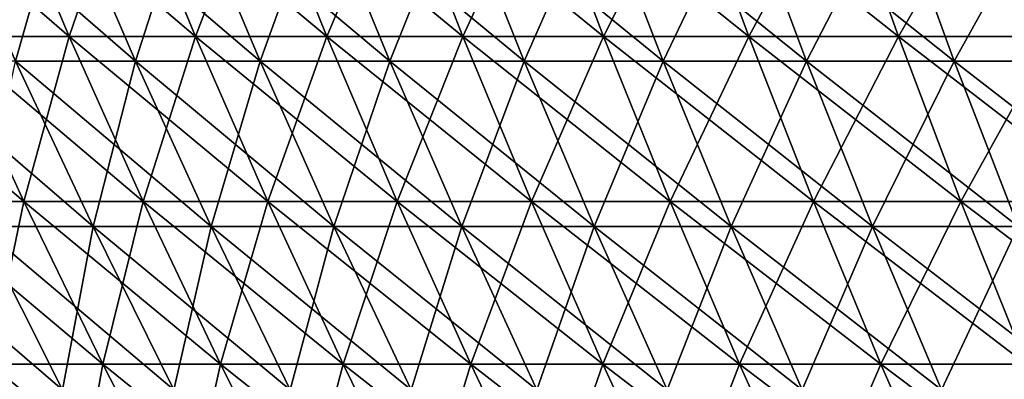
# Model space of a CAD drawing. Header units: millimetres. Extents: x -250 to 250, y 3898 to 4150.
# Tile 64 of 256: x -177 to -144, y 4019 to 4031. Entities that reach past the tile are written whole.
import ezdxf

# ---------------------------------------------------------------- set-up
doc = ezdxf.new("R2010")
doc.units = ezdxf.units.MM
doc.header["$LTSCALE"] = 5.599365
for name, color, linetype in [('2', 7, 'CONTINUOUS'), ('3', 7, 'CONTINUOUS'), ('4', 7, 'CONTINUOUS'), ('5', 7, 'CONTINUOUS')]:
    doc.layers.add(name, color=color, linetype=linetype)

msp = doc.modelspace()

# ---------------------------------------------------------------- linework, layer by layer
at = {"layer": '2', "color": 251, "linetype": 'Continuous', "true_color": 0x504f50}
for points in [[(-175.197, 4030.408, -132.302), (-179.188, 4030.408, -126.844), (-177.522, 4035.92, -134.059), (-175.197, 4030.408, -132.302)], [(-173.31, 4035.92, -139.462), (-175.197, 4030.408, -132.302), (-177.522, 4035.92, -134.059), (-173.31, 4035.92, -139.462)], [(-171.039, 4030.408, -137.635), (-175.197, 4030.408, -132.302), (-173.31, 4035.92, -139.462), (-171.039, 4030.408, -137.635)], [(-168.933, 4035.92, -144.733), (-171.039, 4030.408, -137.635), (-173.31, 4035.92, -139.462), (-168.933, 4035.92, -144.733)], [(-166.72, 4030.408, -142.837), (-171.039, 4030.408, -137.635), (-168.933, 4035.92, -144.733), (-166.72, 4030.408, -142.837)], [(-164.396, 4035.92, -149.866), (-166.72, 4030.408, -142.837), (-168.933, 4035.92, -144.733), (-164.396, 4035.92, -149.866)], [(-162.242, 4030.408, -147.903), (-166.72, 4030.408, -142.837), (-164.396, 4035.92, -149.866), (-162.242, 4030.408, -147.903)], [(-159.703, 4035.92, -154.858), (-162.242, 4030.408, -147.903), (-164.396, 4035.92, -149.866), (-159.703, 4035.92, -154.858)], [(-157.61, 4030.408, -152.829), (-162.242, 4030.408, -147.903), (-159.703, 4035.92, -154.858), (-157.61, 4030.408, -152.829)], [(-154.858, 4035.92, -159.703), (-157.61, 4030.408, -152.829), (-159.703, 4035.92, -154.858), (-154.858, 4035.92, -159.703)], [(-152.829, 4030.408, -157.61), (-157.61, 4030.408, -152.829), (-154.858, 4035.92, -159.703), (-152.829, 4030.408, -157.61)], [(-149.866, 4035.92, -164.396), (-152.829, 4030.408, -157.61), (-154.858, 4035.92, -159.703), (-149.866, 4035.92, -164.396)], [(-147.903, 4030.408, -162.242), (-152.829, 4030.408, -157.61), (-149.866, 4035.92, -164.396), (-147.903, 4030.408, -162.242)], [(-144.733, 4035.92, -168.933), (-147.903, 4030.408, -162.242), (-149.866, 4035.92, -164.396), (-144.733, 4035.92, -168.933)], [(-142.837, 4030.408, -166.72), (-147.903, 4030.408, -162.242), (-144.733, 4035.92, -168.933), (-142.837, 4030.408, -166.72)], [(-139.462, 4035.92, -173.31), (-142.837, 4030.408, -166.72), (-144.733, 4035.92, -168.933), (-139.462, 4035.92, -173.31)], [(-176.698, 4024.971, -125.082), (-180.466, 4024.971, -119.581), (-179.188, 4030.408, -126.844), (-176.698, 4024.971, -125.082)], [(-175.197, 4030.408, -132.302), (-176.698, 4024.971, -125.082), (-179.188, 4030.408, -126.844), (-175.197, 4030.408, -132.302)], [(-172.762, 4024.971, -130.464), (-176.698, 4024.971, -125.082), (-175.197, 4030.408, -132.302), (-172.762, 4024.971, -130.464)], [(-171.039, 4030.408, -137.635), (-172.762, 4024.971, -130.464), (-175.197, 4030.408, -132.302), (-171.039, 4030.408, -137.635)], [(-168.663, 4024.971, -135.722), (-172.762, 4024.971, -130.464), (-171.039, 4030.408, -137.635), (-168.663, 4024.971, -135.722)], [(-166.72, 4030.408, -142.837), (-168.663, 4024.971, -135.722), (-171.039, 4030.408, -137.635), (-166.72, 4030.408, -142.837)], [(-164.403, 4024.971, -140.852), (-168.663, 4024.971, -135.722), (-166.72, 4030.408, -142.837), (-164.403, 4024.971, -140.852)], [(-162.242, 4030.408, -147.903), (-164.403, 4024.971, -140.852), (-166.72, 4030.408, -142.837), (-162.242, 4030.408, -147.903)], [(-159.988, 4024.971, -145.848), (-164.403, 4024.971, -140.852), (-162.242, 4030.408, -147.903), (-159.988, 4024.971, -145.848)], [(-157.61, 4030.408, -152.829), (-159.988, 4024.971, -145.848), (-162.242, 4030.408, -147.903), (-157.61, 4030.408, -152.829)], [(-155.42, 4024.971, -150.706), (-159.988, 4024.971, -145.848), (-157.61, 4030.408, -152.829), (-155.42, 4024.971, -150.706)], [(-152.829, 4030.408, -157.61), (-155.42, 4024.971, -150.706), (-157.61, 4030.408, -152.829), (-152.829, 4030.408, -157.61)], [(-150.706, 4024.971, -155.42), (-155.42, 4024.971, -150.706), (-152.829, 4030.408, -157.61), (-150.706, 4024.971, -155.42)], [(-147.903, 4030.408, -162.242), (-150.706, 4024.971, -155.42), (-152.829, 4030.408, -157.61), (-147.903, 4030.408, -162.242)], [(-145.848, 4024.971, -159.988), (-150.706, 4024.971, -155.42), (-147.903, 4030.408, -162.242), (-145.848, 4024.971, -159.988)], [(-142.837, 4030.408, -166.72), (-145.848, 4024.971, -159.988), (-147.903, 4030.408, -162.242), (-142.837, 4030.408, -166.72)], [(-140.852, 4024.971, -164.403), (-145.848, 4024.971, -159.988), (-142.837, 4030.408, -166.72), (-140.852, 4024.971, -164.403)], [(-176.698, 4024.971, -125.082), (-177.811, 4019.611, -117.822), (-180.466, 4024.971, -119.581), (-176.698, 4024.971, -125.082)], [(-174.098, 4019.611, -123.241), (-177.811, 4019.611, -117.822), (-176.698, 4024.971, -125.082), (-174.098, 4019.611, -123.241)], [(-172.762, 4024.971, -130.464), (-174.098, 4019.611, -123.241), (-176.698, 4024.971, -125.082), (-172.762, 4024.971, -130.464)], [(-170.22, 4019.611, -128.544), (-174.098, 4019.611, -123.241), (-172.762, 4024.971, -130.464), (-170.22, 4019.611, -128.544)], [(-168.663, 4024.971, -135.722), (-170.22, 4019.611, -128.544), (-172.762, 4024.971, -130.464), (-168.663, 4024.971, -135.722)], [(-166.181, 4019.611, -133.725), (-170.22, 4019.611, -128.544), (-168.663, 4024.971, -135.722), (-166.181, 4019.611, -133.725)], [(-164.403, 4024.971, -140.852), (-166.181, 4019.611, -133.725), (-168.663, 4024.971, -135.722), (-164.403, 4024.971, -140.852)], [(-161.984, 4019.611, -138.779), (-166.181, 4019.611, -133.725), (-164.403, 4024.971, -140.852), (-161.984, 4019.611, -138.779)], [(-159.988, 4024.971, -145.848), (-161.984, 4019.611, -138.779), (-164.403, 4024.971, -140.852), (-159.988, 4024.971, -145.848)], [(-157.634, 4019.611, -143.702), (-161.984, 4019.611, -138.779), (-159.988, 4024.971, -145.848), (-157.634, 4019.611, -143.702)], [(-155.42, 4024.971, -150.706), (-157.634, 4019.611, -143.702), (-159.988, 4024.971, -145.848), (-155.42, 4024.971, -150.706)], [(-153.133, 4019.611, -148.488), (-157.634, 4019.611, -143.702), (-155.42, 4024.971, -150.706), (-153.133, 4019.611, -148.488)], [(-150.706, 4024.971, -155.42), (-153.133, 4019.611, -148.488), (-155.42, 4024.971, -150.706), (-150.706, 4024.971, -155.42)], [(-148.488, 4019.611, -153.133), (-153.133, 4019.611, -148.488), (-150.706, 4024.971, -155.42), (-148.488, 4019.611, -153.133)], [(-145.848, 4024.971, -159.988), (-148.488, 4019.611, -153.133), (-150.706, 4024.971, -155.42), (-145.848, 4024.971, -159.988)], [(-143.702, 4019.611, -157.634), (-148.488, 4019.611, -153.133), (-145.848, 4024.971, -159.988), (-143.702, 4019.611, -157.634)], [(-140.852, 4024.971, -164.403), (-143.702, 4019.611, -157.634), (-145.848, 4024.971, -159.988), (-140.852, 4024.971, -164.403)], [(-175.045, 4014.332, -115.989), (-178.534, 4014.332, -110.543), (-177.811, 4019.611, -117.822), (-175.045, 4014.332, -115.989)], [(-174.098, 4019.611, -123.241), (-175.045, 4014.332, -115.989), (-177.811, 4019.611, -117.822), (-174.098, 4019.611, -123.241)], [(-171.39, 4014.332, -121.324), (-175.045, 4014.332, -115.989), (-174.098, 4019.611, -123.241), (-171.39, 4014.332, -121.324)], [(-170.22, 4019.611, -128.544), (-171.39, 4014.332, -121.324), (-174.098, 4019.611, -123.241), (-170.22, 4019.611, -128.544)], [(-167.572, 4014.332, -126.545), (-171.39, 4014.332, -121.324), (-170.22, 4019.611, -128.544), (-167.572, 4014.332, -126.545)], [(-166.181, 4019.611, -133.725), (-167.572, 4014.332, -126.545), (-170.22, 4019.611, -128.544), (-166.181, 4019.611, -133.725)], [(-163.596, 4014.332, -131.645), (-167.572, 4014.332, -126.545), (-166.181, 4019.611, -133.725), (-163.596, 4014.332, -131.645)], [(-161.984, 4019.611, -138.779), (-163.596, 4014.332, -131.645), (-166.181, 4019.611, -133.725), (-161.984, 4019.611, -138.779)], [(-159.464, 4014.332, -136.621), (-163.596, 4014.332, -131.645), (-161.984, 4019.611, -138.779), (-159.464, 4014.332, -136.621)], [(-157.634, 4019.611, -143.702), (-159.464, 4014.332, -136.621), (-161.984, 4019.611, -138.779), (-157.634, 4019.611, -143.702)], [(-155.181, 4014.332, -141.467), (-159.464, 4014.332, -136.621), (-157.634, 4019.611, -143.702), (-155.181, 4014.332, -141.467)], [(-153.133, 4019.611, -148.488), (-155.181, 4014.332, -141.467), (-157.634, 4019.611, -143.702), (-153.133, 4019.611, -148.488)], [(-150.751, 4014.332, -146.178), (-155.181, 4014.332, -141.467), (-153.133, 4019.611, -148.488), (-150.751, 4014.332, -146.178)], [(-148.488, 4019.611, -153.133), (-150.751, 4014.332, -146.178), (-153.133, 4019.611, -148.488), (-148.488, 4019.611, -153.133)], [(-146.178, 4014.332, -150.751), (-150.751, 4014.332, -146.178), (-148.488, 4019.611, -153.133), (-146.178, 4014.332, -150.751)], [(-143.702, 4019.611, -157.634), (-146.178, 4014.332, -150.751), (-148.488, 4019.611, -153.133), (-143.702, 4019.611, -157.634)], [(-141.467, 4014.332, -155.181), (-146.178, 4014.332, -150.751), (-143.702, 4019.611, -157.634), (-141.467, 4014.332, -155.181)]]:
    msp.add_3dface(points, dxfattribs=at)
at = {"layer": '3', "color": 251, "linetype": 'Continuous', "true_color": 0x504f50}
for points in [[(-179.188, 4030.408, 126.844), (-175.197, 4030.408, 132.302), (-181.566, 4035.92, 128.528), (-179.188, 4030.408, 126.844)], [(-181.566, 4035.92, 128.528), (-175.197, 4030.408, 132.302), (-177.522, 4035.92, 134.059), (-181.566, 4035.92, 128.528)], [(-175.197, 4030.408, 132.302), (-171.039, 4030.408, 137.635), (-177.522, 4035.92, 134.059), (-175.197, 4030.408, 132.302)], [(-177.522, 4035.92, 134.059), (-171.039, 4030.408, 137.635), (-173.31, 4035.92, 139.462), (-177.522, 4035.92, 134.059)], [(-171.039, 4030.408, 137.635), (-166.72, 4030.408, 142.837), (-173.31, 4035.92, 139.462), (-171.039, 4030.408, 137.635)], [(-173.31, 4035.92, 139.462), (-166.72, 4030.408, 142.837), (-168.933, 4035.92, 144.733), (-173.31, 4035.92, 139.462)], [(-166.72, 4030.408, 142.837), (-162.242, 4030.408, 147.903), (-168.933, 4035.92, 144.733), (-166.72, 4030.408, 142.837)], [(-168.933, 4035.92, 144.733), (-162.242, 4030.408, 147.903), (-164.396, 4035.92, 149.866), (-168.933, 4035.92, 144.733)], [(-162.242, 4030.408, 147.903), (-157.61, 4030.408, 152.829), (-164.396, 4035.92, 149.866), (-162.242, 4030.408, 147.903)], [(-164.396, 4035.92, 149.866), (-157.61, 4030.408, 152.829), (-159.703, 4035.92, 154.858), (-164.396, 4035.92, 149.866)], [(-157.61, 4030.408, 152.829), (-152.829, 4030.408, 157.61), (-159.703, 4035.92, 154.858), (-157.61, 4030.408, 152.829)], [(-159.703, 4035.92, 154.858), (-152.829, 4030.408, 157.61), (-154.858, 4035.92, 159.703), (-159.703, 4035.92, 154.858)], [(-152.829, 4030.408, 157.61), (-147.903, 4030.408, 162.242), (-154.858, 4035.92, 159.703), (-152.829, 4030.408, 157.61)], [(-154.858, 4035.92, 159.703), (-147.903, 4030.408, 162.242), (-149.866, 4035.92, 164.396), (-154.858, 4035.92, 159.703)], [(-147.903, 4030.408, 162.242), (-142.837, 4030.408, 166.72), (-149.866, 4035.92, 164.396), (-147.903, 4030.408, 162.242)], [(-149.866, 4035.92, 164.396), (-142.837, 4030.408, 166.72), (-144.733, 4035.92, 168.933), (-149.866, 4035.92, 164.396)], [(-142.837, 4030.408, 166.72), (-137.635, 4030.408, 171.039), (-144.733, 4035.92, 168.933), (-142.837, 4030.408, 166.72)], [(-144.733, 4035.92, 168.933), (-137.635, 4030.408, 171.039), (-139.462, 4035.92, 173.31), (-144.733, 4035.92, 168.933)], [(-180.466, 4024.971, 119.581), (-176.698, 4024.971, 125.082), (-183.009, 4030.408, 121.266), (-180.466, 4024.971, 119.581)], [(-183.009, 4030.408, 121.266), (-176.698, 4024.971, 125.082), (-179.188, 4030.408, 126.844), (-183.009, 4030.408, 121.266)], [(-176.698, 4024.971, 125.082), (-172.762, 4024.971, 130.464), (-179.188, 4030.408, 126.844), (-176.698, 4024.971, 125.082)], [(-179.188, 4030.408, 126.844), (-172.762, 4024.971, 130.464), (-175.197, 4030.408, 132.302), (-179.188, 4030.408, 126.844)], [(-172.762, 4024.971, 130.464), (-168.663, 4024.971, 135.722), (-175.197, 4030.408, 132.302), (-172.762, 4024.971, 130.464)], [(-175.197, 4030.408, 132.302), (-168.663, 4024.971, 135.722), (-171.039, 4030.408, 137.635), (-175.197, 4030.408, 132.302)], [(-168.663, 4024.971, 135.722), (-164.403, 4024.971, 140.852), (-171.039, 4030.408, 137.635), (-168.663, 4024.971, 135.722)], [(-171.039, 4030.408, 137.635), (-164.403, 4024.971, 140.852), (-166.72, 4030.408, 142.837), (-171.039, 4030.408, 137.635)], [(-164.403, 4024.971, 140.852), (-159.988, 4024.971, 145.848), (-166.72, 4030.408, 142.837), (-164.403, 4024.971, 140.852)], [(-166.72, 4030.408, 142.837), (-159.988, 4024.971, 145.848), (-162.242, 4030.408, 147.903), (-166.72, 4030.408, 142.837)], [(-159.988, 4024.971, 145.848), (-155.42, 4024.971, 150.706), (-162.242, 4030.408, 147.903), (-159.988, 4024.971, 145.848)], [(-162.242, 4030.408, 147.903), (-155.42, 4024.971, 150.706), (-157.61, 4030.408, 152.829), (-162.242, 4030.408, 147.903)], [(-155.42, 4024.971, 150.706), (-150.706, 4024.971, 155.42), (-157.61, 4030.408, 152.829), (-155.42, 4024.971, 150.706)], [(-157.61, 4030.408, 152.829), (-150.706, 4024.971, 155.42), (-152.829, 4030.408, 157.61), (-157.61, 4030.408, 152.829)], [(-150.706, 4024.971, 155.42), (-145.848, 4024.971, 159.988), (-152.829, 4030.408, 157.61), (-150.706, 4024.971, 155.42)], [(-152.829, 4030.408, 157.61), (-145.848, 4024.971, 159.988), (-147.903, 4030.408, 162.242), (-152.829, 4030.408, 157.61)], [(-145.848, 4024.971, 159.988), (-140.852, 4024.971, 164.403), (-147.903, 4030.408, 162.242), (-145.848, 4024.971, 159.988)], [(-147.903, 4030.408, 162.242), (-140.852, 4024.971, 164.403), (-142.837, 4030.408, 166.72), (-147.903, 4030.408, 162.242)], [(-177.811, 4019.611, 117.822), (-174.098, 4019.611, 123.241), (-180.466, 4024.971, 119.581), (-177.811, 4019.611, 117.822)], [(-180.466, 4024.971, 119.581), (-174.098, 4019.611, 123.241), (-176.698, 4024.971, 125.082), (-180.466, 4024.971, 119.581)], [(-174.098, 4019.611, 123.241), (-170.22, 4019.611, 128.544), (-176.698, 4024.971, 125.082), (-174.098, 4019.611, 123.241)], [(-176.698, 4024.971, 125.082), (-170.22, 4019.611, 128.544), (-172.762, 4024.971, 130.464), (-176.698, 4024.971, 125.082)], [(-170.22, 4019.611, 128.544), (-166.181, 4019.611, 133.725), (-172.762, 4024.971, 130.464), (-170.22, 4019.611, 128.544)], [(-172.762, 4024.971, 130.464), (-166.181, 4019.611, 133.725), (-168.663, 4024.971, 135.722), (-172.762, 4024.971, 130.464)], [(-166.181, 4019.611, 133.725), (-161.984, 4019.611, 138.779), (-168.663, 4024.971, 135.722), (-166.181, 4019.611, 133.725)], [(-168.663, 4024.971, 135.722), (-161.984, 4019.611, 138.779), (-164.403, 4024.971, 140.852), (-168.663, 4024.971, 135.722)], [(-161.984, 4019.611, 138.779), (-157.634, 4019.611, 143.702), (-164.403, 4024.971, 140.852), (-161.984, 4019.611, 138.779)], [(-164.403, 4024.971, 140.852), (-157.634, 4019.611, 143.702), (-159.988, 4024.971, 145.848), (-164.403, 4024.971, 140.852)], [(-157.634, 4019.611, 143.702), (-153.133, 4019.611, 148.488), (-159.988, 4024.971, 145.848), (-157.634, 4019.611, 143.702)], [(-159.988, 4024.971, 145.848), (-153.133, 4019.611, 148.488), (-155.42, 4024.971, 150.706), (-159.988, 4024.971, 145.848)], [(-153.133, 4019.611, 148.488), (-148.488, 4019.611, 153.133), (-155.42, 4024.971, 150.706), (-153.133, 4019.611, 148.488)], [(-155.42, 4024.971, 150.706), (-148.488, 4019.611, 153.133), (-150.706, 4024.971, 155.42), (-155.42, 4024.971, 150.706)], [(-148.488, 4019.611, 153.133), (-143.702, 4019.611, 157.634), (-150.706, 4024.971, 155.42), (-148.488, 4019.611, 153.133)], [(-150.706, 4024.971, 155.42), (-143.702, 4019.611, 157.634), (-145.848, 4024.971, 159.988), (-150.706, 4024.971, 155.42)], [(-143.702, 4019.611, 157.634), (-138.779, 4019.611, 161.984), (-145.848, 4024.971, 159.988), (-143.702, 4019.611, 157.634)], [(-145.848, 4024.971, 159.988), (-138.779, 4019.611, 161.984), (-140.852, 4024.971, 164.403), (-145.848, 4024.971, 159.988)], [(-178.534, 4014.332, 110.543), (-175.045, 4014.332, 115.989), (-181.355, 4019.611, 112.29), (-178.534, 4014.332, 110.543)], [(-181.355, 4019.611, 112.29), (-175.045, 4014.332, 115.989), (-177.811, 4019.611, 117.822), (-181.355, 4019.611, 112.29)], [(-175.045, 4014.332, 115.989), (-171.39, 4014.332, 121.324), (-177.811, 4019.611, 117.822), (-175.045, 4014.332, 115.989)], [(-177.811, 4019.611, 117.822), (-171.39, 4014.332, 121.324), (-174.098, 4019.611, 123.241), (-177.811, 4019.611, 117.822)], [(-171.39, 4014.332, 121.324), (-167.572, 4014.332, 126.545), (-174.098, 4019.611, 123.241), (-171.39, 4014.332, 121.324)], [(-174.098, 4019.611, 123.241), (-167.572, 4014.332, 126.545), (-170.22, 4019.611, 128.544), (-174.098, 4019.611, 123.241)], [(-167.572, 4014.332, 126.545), (-163.596, 4014.332, 131.645), (-170.22, 4019.611, 128.544), (-167.572, 4014.332, 126.545)], [(-170.22, 4019.611, 128.544), (-163.596, 4014.332, 131.645), (-166.181, 4019.611, 133.725), (-170.22, 4019.611, 128.544)], [(-163.596, 4014.332, 131.645), (-159.464, 4014.332, 136.621), (-166.181, 4019.611, 133.725), (-163.596, 4014.332, 131.645)], [(-166.181, 4019.611, 133.725), (-159.464, 4014.332, 136.621), (-161.984, 4019.611, 138.779), (-166.181, 4019.611, 133.725)], [(-159.464, 4014.332, 136.621), (-155.181, 4014.332, 141.467), (-161.984, 4019.611, 138.779), (-159.464, 4014.332, 136.621)], [(-161.984, 4019.611, 138.779), (-155.181, 4014.332, 141.467), (-157.634, 4019.611, 143.702), (-161.984, 4019.611, 138.779)], [(-155.181, 4014.332, 141.467), (-150.751, 4014.332, 146.178), (-157.634, 4019.611, 143.702), (-155.181, 4014.332, 141.467)], [(-157.634, 4019.611, 143.702), (-150.751, 4014.332, 146.178), (-153.133, 4019.611, 148.488), (-157.634, 4019.611, 143.702)], [(-150.751, 4014.332, 146.178), (-146.178, 4014.332, 150.751), (-153.133, 4019.611, 148.488), (-150.751, 4014.332, 146.178)], [(-153.133, 4019.611, 148.488), (-146.178, 4014.332, 150.751), (-148.488, 4019.611, 153.133), (-153.133, 4019.611, 148.488)], [(-146.178, 4014.332, 150.751), (-141.467, 4014.332, 155.181), (-148.488, 4019.611, 153.133), (-146.178, 4014.332, 150.751)], [(-148.488, 4019.611, 153.133), (-141.467, 4014.332, 155.181), (-143.702, 4019.611, 157.634), (-148.488, 4019.611, 153.133)]]:
    msp.add_3dface(points, dxfattribs=at)
at = {"layer": '4', "color": 155, "linetype": 'Continuous', "true_color": 0x4a708c}
for points in [[(-175.401, 4035.137, 132.457), (-176.963, 4029.603, 125.27), (-179.397, 4035.137, 126.993), (-175.401, 4035.137, 132.457)], [(-173.022, 4029.603, 130.66), (-176.963, 4029.603, 125.27), (-175.401, 4035.137, 132.457), (-173.022, 4029.603, 130.66)], [(-171.239, 4035.137, 137.796), (-173.022, 4029.603, 130.66), (-175.401, 4035.137, 132.457), (-171.239, 4035.137, 137.796)], [(-168.916, 4029.603, 135.926), (-173.022, 4029.603, 130.66), (-171.239, 4035.137, 137.796), (-168.916, 4029.603, 135.926)], [(-166.914, 4035.137, 143.004), (-168.916, 4029.603, 135.926), (-171.239, 4035.137, 137.796), (-166.914, 4035.137, 143.004)], [(-164.65, 4029.603, 141.064), (-168.916, 4029.603, 135.926), (-166.914, 4035.137, 143.004), (-164.65, 4029.603, 141.064)], [(-162.431, 4035.137, 148.076), (-164.65, 4029.603, 141.064), (-166.914, 4035.137, 143.004), (-162.431, 4035.137, 148.076)], [(-160.228, 4029.603, 146.067), (-164.65, 4029.603, 141.064), (-162.431, 4035.137, 148.076), (-160.228, 4029.603, 146.067)], [(-157.794, 4035.137, 153.008), (-160.228, 4029.603, 146.067), (-162.431, 4035.137, 148.076), (-157.794, 4035.137, 153.008)], [(-155.654, 4029.603, 150.932), (-160.228, 4029.603, 146.067), (-157.794, 4035.137, 153.008), (-155.654, 4029.603, 150.932)], [(-153.008, 4035.137, 157.794), (-155.654, 4029.603, 150.932), (-157.794, 4035.137, 153.008), (-153.008, 4035.137, 157.794)], [(-150.932, 4029.603, 155.654), (-155.654, 4029.603, 150.932), (-153.008, 4035.137, 157.794), (-150.932, 4029.603, 155.654)], [(-148.076, 4035.137, 162.431), (-150.932, 4029.603, 155.654), (-153.008, 4035.137, 157.794), (-148.076, 4035.137, 162.431)], [(-146.067, 4029.603, 160.228), (-150.932, 4029.603, 155.654), (-148.076, 4035.137, 162.431), (-146.067, 4029.603, 160.228)], [(-143.004, 4035.137, 166.914), (-146.067, 4029.603, 160.228), (-148.076, 4035.137, 162.431), (-143.004, 4035.137, 166.914)], [(-141.064, 4029.603, 164.65), (-146.067, 4029.603, 160.228), (-143.004, 4035.137, 166.914), (-141.064, 4029.603, 164.65)], [(-174.416, 4024.147, 123.467), (-178.136, 4024.147, 118.037), (-176.963, 4029.603, 125.27), (-174.416, 4024.147, 123.467)], [(-173.022, 4029.603, 130.66), (-174.416, 4024.147, 123.467), (-176.963, 4029.603, 125.27), (-173.022, 4029.603, 130.66)], [(-170.531, 4024.147, 128.779), (-174.416, 4024.147, 123.467), (-173.022, 4029.603, 130.66), (-170.531, 4024.147, 128.779)], [(-168.916, 4029.603, 135.926), (-170.531, 4024.147, 128.779), (-173.022, 4029.603, 130.66), (-168.916, 4029.603, 135.926)], [(-166.485, 4024.147, 133.97), (-170.531, 4024.147, 128.779), (-168.916, 4029.603, 135.926), (-166.485, 4024.147, 133.97)], [(-164.65, 4029.603, 141.064), (-166.485, 4024.147, 133.97), (-168.916, 4029.603, 135.926), (-164.65, 4029.603, 141.064)], [(-162.28, 4024.147, 139.033), (-166.485, 4024.147, 133.97), (-164.65, 4029.603, 141.064), (-162.28, 4024.147, 139.033)], [(-160.228, 4029.603, 146.067), (-162.28, 4024.147, 139.033), (-164.65, 4029.603, 141.064), (-160.228, 4029.603, 146.067)], [(-157.922, 4024.147, 143.965), (-162.28, 4024.147, 139.033), (-160.228, 4029.603, 146.067), (-157.922, 4024.147, 143.965)], [(-155.654, 4029.603, 150.932), (-157.922, 4024.147, 143.965), (-160.228, 4029.603, 146.067), (-155.654, 4029.603, 150.932)], [(-153.413, 4024.147, 148.759), (-157.922, 4024.147, 143.965), (-155.654, 4029.603, 150.932), (-153.413, 4024.147, 148.759)], [(-150.932, 4029.603, 155.654), (-153.413, 4024.147, 148.759), (-155.654, 4029.603, 150.932), (-150.932, 4029.603, 155.654)], [(-148.759, 4024.147, 153.413), (-153.413, 4024.147, 148.759), (-150.932, 4029.603, 155.654), (-148.759, 4024.147, 153.413)], [(-146.067, 4029.603, 160.228), (-148.759, 4024.147, 153.413), (-150.932, 4029.603, 155.654), (-146.067, 4029.603, 160.228)], [(-143.965, 4024.147, 157.922), (-148.759, 4024.147, 153.413), (-146.067, 4029.603, 160.228), (-143.965, 4024.147, 157.922)], [(-141.064, 4029.603, 164.65), (-143.965, 4024.147, 157.922), (-146.067, 4029.603, 160.228), (-141.064, 4029.603, 164.65)], [(-175.42, 4018.772, 116.237), (-178.916, 4018.772, 110.78), (-178.136, 4024.147, 118.037), (-175.42, 4018.772, 116.237)], [(-174.416, 4024.147, 123.467), (-175.42, 4018.772, 116.237), (-178.136, 4024.147, 118.037), (-174.416, 4024.147, 123.467)], [(-171.757, 4018.772, 121.584), (-175.42, 4018.772, 116.237), (-174.416, 4024.147, 123.467), (-171.757, 4018.772, 121.584)], [(-170.531, 4024.147, 128.779), (-171.757, 4018.772, 121.584), (-174.416, 4024.147, 123.467), (-170.531, 4024.147, 128.779)], [(-167.931, 4018.772, 126.816), (-171.757, 4018.772, 121.584), (-170.531, 4024.147, 128.779), (-167.931, 4018.772, 126.816)], [(-166.485, 4024.147, 133.97), (-167.931, 4018.772, 126.816), (-170.531, 4024.147, 128.779), (-166.485, 4024.147, 133.97)], [(-163.946, 4018.772, 131.927), (-167.931, 4018.772, 126.816), (-166.485, 4024.147, 133.97), (-163.946, 4018.772, 131.927)], [(-162.28, 4024.147, 139.033), (-163.946, 4018.772, 131.927), (-166.485, 4024.147, 133.97), (-162.28, 4024.147, 139.033)], [(-159.806, 4018.772, 136.913), (-163.946, 4018.772, 131.927), (-162.28, 4024.147, 139.033), (-159.806, 4018.772, 136.913)], [(-157.922, 4024.147, 143.965), (-159.806, 4018.772, 136.913), (-162.28, 4024.147, 139.033), (-157.922, 4024.147, 143.965)], [(-155.514, 4018.772, 141.769), (-159.806, 4018.772, 136.913), (-157.922, 4024.147, 143.965), (-155.514, 4018.772, 141.769)], [(-153.413, 4024.147, 148.759), (-155.514, 4018.772, 141.769), (-157.922, 4024.147, 143.965), (-153.413, 4024.147, 148.759)], [(-151.074, 4018.772, 146.491), (-155.514, 4018.772, 141.769), (-153.413, 4024.147, 148.759), (-151.074, 4018.772, 146.491)], [(-148.759, 4024.147, 153.413), (-151.074, 4018.772, 146.491), (-153.413, 4024.147, 148.759), (-148.759, 4024.147, 153.413)], [(-146.491, 4018.772, 151.074), (-151.074, 4018.772, 146.491), (-148.759, 4024.147, 153.413), (-146.491, 4018.772, 151.074)], [(-143.965, 4024.147, 157.922), (-146.491, 4018.772, 151.074), (-148.759, 4024.147, 153.413), (-143.965, 4024.147, 157.922)], [(-141.769, 4018.772, 155.514), (-146.491, 4018.772, 151.074), (-143.965, 4024.147, 157.922), (-141.769, 4018.772, 155.514)]]:
    msp.add_3dface(points, dxfattribs=at)
at = {"layer": '5', "color": 155, "linetype": 'Continuous', "true_color": 0x4a708c}
for points in [[(-176.963, 4029.603, -125.27), (-173.022, 4029.603, -130.66), (-179.397, 4035.137, -126.993), (-176.963, 4029.603, -125.27)], [(-179.397, 4035.137, -126.993), (-173.022, 4029.603, -130.66), (-175.401, 4035.137, -132.457), (-179.397, 4035.137, -126.993)], [(-173.022, 4029.603, -130.66), (-168.916, 4029.603, -135.926), (-175.401, 4035.137, -132.457), (-173.022, 4029.603, -130.66)], [(-175.401, 4035.137, -132.457), (-168.916, 4029.603, -135.926), (-171.239, 4035.137, -137.796), (-175.401, 4035.137, -132.457)], [(-168.916, 4029.603, -135.926), (-164.65, 4029.603, -141.064), (-171.239, 4035.137, -137.796), (-168.916, 4029.603, -135.926)], [(-171.239, 4035.137, -137.796), (-164.65, 4029.603, -141.064), (-166.914, 4035.137, -143.004), (-171.239, 4035.137, -137.796)], [(-164.65, 4029.603, -141.064), (-160.228, 4029.603, -146.067), (-166.914, 4035.137, -143.004), (-164.65, 4029.603, -141.064)], [(-166.914, 4035.137, -143.004), (-160.228, 4029.603, -146.067), (-162.431, 4035.137, -148.076), (-166.914, 4035.137, -143.004)], [(-160.228, 4029.603, -146.067), (-155.654, 4029.603, -150.932), (-162.431, 4035.137, -148.076), (-160.228, 4029.603, -146.067)], [(-162.431, 4035.137, -148.076), (-155.654, 4029.603, -150.932), (-157.794, 4035.137, -153.008), (-162.431, 4035.137, -148.076)], [(-155.654, 4029.603, -150.932), (-150.932, 4029.603, -155.654), (-157.794, 4035.137, -153.008), (-155.654, 4029.603, -150.932)], [(-157.794, 4035.137, -153.008), (-150.932, 4029.603, -155.654), (-153.008, 4035.137, -157.794), (-157.794, 4035.137, -153.008)], [(-150.932, 4029.603, -155.654), (-146.067, 4029.603, -160.228), (-153.008, 4035.137, -157.794), (-150.932, 4029.603, -155.654)], [(-153.008, 4035.137, -157.794), (-146.067, 4029.603, -160.228), (-148.076, 4035.137, -162.431), (-153.008, 4035.137, -157.794)], [(-146.067, 4029.603, -160.228), (-141.064, 4029.603, -164.65), (-148.076, 4035.137, -162.431), (-146.067, 4029.603, -160.228)], [(-148.076, 4035.137, -162.431), (-141.064, 4029.603, -164.65), (-143.004, 4035.137, -166.914), (-148.076, 4035.137, -162.431)], [(-178.136, 4024.147, -118.037), (-174.416, 4024.147, -123.467), (-180.737, 4029.603, -119.761), (-178.136, 4024.147, -118.037)], [(-180.737, 4029.603, -119.761), (-174.416, 4024.147, -123.467), (-176.963, 4029.603, -125.27), (-180.737, 4029.603, -119.761)], [(-174.416, 4024.147, -123.467), (-170.531, 4024.147, -128.779), (-176.963, 4029.603, -125.27), (-174.416, 4024.147, -123.467)], [(-176.963, 4029.603, -125.27), (-170.531, 4024.147, -128.779), (-173.022, 4029.603, -130.66), (-176.963, 4029.603, -125.27)], [(-170.531, 4024.147, -128.779), (-166.485, 4024.147, -133.97), (-173.022, 4029.603, -130.66), (-170.531, 4024.147, -128.779)], [(-173.022, 4029.603, -130.66), (-166.485, 4024.147, -133.97), (-168.916, 4029.603, -135.926), (-173.022, 4029.603, -130.66)], [(-166.485, 4024.147, -133.97), (-162.28, 4024.147, -139.033), (-168.916, 4029.603, -135.926), (-166.485, 4024.147, -133.97)], [(-168.916, 4029.603, -135.926), (-162.28, 4024.147, -139.033), (-164.65, 4029.603, -141.064), (-168.916, 4029.603, -135.926)], [(-162.28, 4024.147, -139.033), (-157.922, 4024.147, -143.965), (-164.65, 4029.603, -141.064), (-162.28, 4024.147, -139.033)], [(-164.65, 4029.603, -141.064), (-157.922, 4024.147, -143.965), (-160.228, 4029.603, -146.067), (-164.65, 4029.603, -141.064)], [(-157.922, 4024.147, -143.965), (-153.413, 4024.147, -148.759), (-160.228, 4029.603, -146.067), (-157.922, 4024.147, -143.965)], [(-160.228, 4029.603, -146.067), (-153.413, 4024.147, -148.759), (-155.654, 4029.603, -150.932), (-160.228, 4029.603, -146.067)], [(-153.413, 4024.147, -148.759), (-148.759, 4024.147, -153.413), (-155.654, 4029.603, -150.932), (-153.413, 4024.147, -148.759)], [(-155.654, 4029.603, -150.932), (-148.759, 4024.147, -153.413), (-150.932, 4029.603, -155.654), (-155.654, 4029.603, -150.932)], [(-148.759, 4024.147, -153.413), (-143.965, 4024.147, -157.922), (-150.932, 4029.603, -155.654), (-148.759, 4024.147, -153.413)], [(-150.932, 4029.603, -155.654), (-143.965, 4024.147, -157.922), (-146.067, 4029.603, -160.228), (-150.932, 4029.603, -155.654)], [(-143.965, 4024.147, -157.922), (-139.033, 4024.147, -162.28), (-146.067, 4029.603, -160.228), (-143.965, 4024.147, -157.922)], [(-146.067, 4029.603, -160.228), (-139.033, 4024.147, -162.28), (-141.064, 4029.603, -164.65), (-146.067, 4029.603, -160.228)], [(-178.916, 4018.772, -110.78), (-175.42, 4018.772, -116.237), (-181.686, 4024.147, -112.495), (-178.916, 4018.772, -110.78)], [(-181.686, 4024.147, -112.495), (-175.42, 4018.772, -116.237), (-178.136, 4024.147, -118.037), (-181.686, 4024.147, -112.495)], [(-175.42, 4018.772, -116.237), (-171.757, 4018.772, -121.584), (-178.136, 4024.147, -118.037), (-175.42, 4018.772, -116.237)], [(-178.136, 4024.147, -118.037), (-171.757, 4018.772, -121.584), (-174.416, 4024.147, -123.467), (-178.136, 4024.147, -118.037)], [(-171.757, 4018.772, -121.584), (-167.931, 4018.772, -126.816), (-174.416, 4024.147, -123.467), (-171.757, 4018.772, -121.584)], [(-174.416, 4024.147, -123.467), (-167.931, 4018.772, -126.816), (-170.531, 4024.147, -128.779), (-174.416, 4024.147, -123.467)], [(-167.931, 4018.772, -126.816), (-163.946, 4018.772, -131.927), (-170.531, 4024.147, -128.779), (-167.931, 4018.772, -126.816)], [(-170.531, 4024.147, -128.779), (-163.946, 4018.772, -131.927), (-166.485, 4024.147, -133.97), (-170.531, 4024.147, -128.779)], [(-163.946, 4018.772, -131.927), (-159.806, 4018.772, -136.913), (-166.485, 4024.147, -133.97), (-163.946, 4018.772, -131.927)], [(-166.485, 4024.147, -133.97), (-159.806, 4018.772, -136.913), (-162.28, 4024.147, -139.033), (-166.485, 4024.147, -133.97)], [(-159.806, 4018.772, -136.913), (-155.514, 4018.772, -141.769), (-162.28, 4024.147, -139.033), (-159.806, 4018.772, -136.913)], [(-162.28, 4024.147, -139.033), (-155.514, 4018.772, -141.769), (-157.922, 4024.147, -143.965), (-162.28, 4024.147, -139.033)], [(-155.514, 4018.772, -141.769), (-151.074, 4018.772, -146.491), (-157.922, 4024.147, -143.965), (-155.514, 4018.772, -141.769)], [(-157.922, 4024.147, -143.965), (-151.074, 4018.772, -146.491), (-153.413, 4024.147, -148.759), (-157.922, 4024.147, -143.965)], [(-151.074, 4018.772, -146.491), (-146.491, 4018.772, -151.074), (-153.413, 4024.147, -148.759), (-151.074, 4018.772, -146.491)], [(-153.413, 4024.147, -148.759), (-146.491, 4018.772, -151.074), (-148.759, 4024.147, -153.413), (-153.413, 4024.147, -148.759)], [(-146.491, 4018.772, -151.074), (-141.769, 4018.772, -155.514), (-148.759, 4024.147, -153.413), (-146.491, 4018.772, -151.074)], [(-148.759, 4024.147, -153.413), (-141.769, 4018.772, -155.514), (-143.965, 4024.147, -157.922), (-148.759, 4024.147, -153.413)]]:
    msp.add_3dface(points, dxfattribs=at)

doc.saveas('drawing.dxf')
